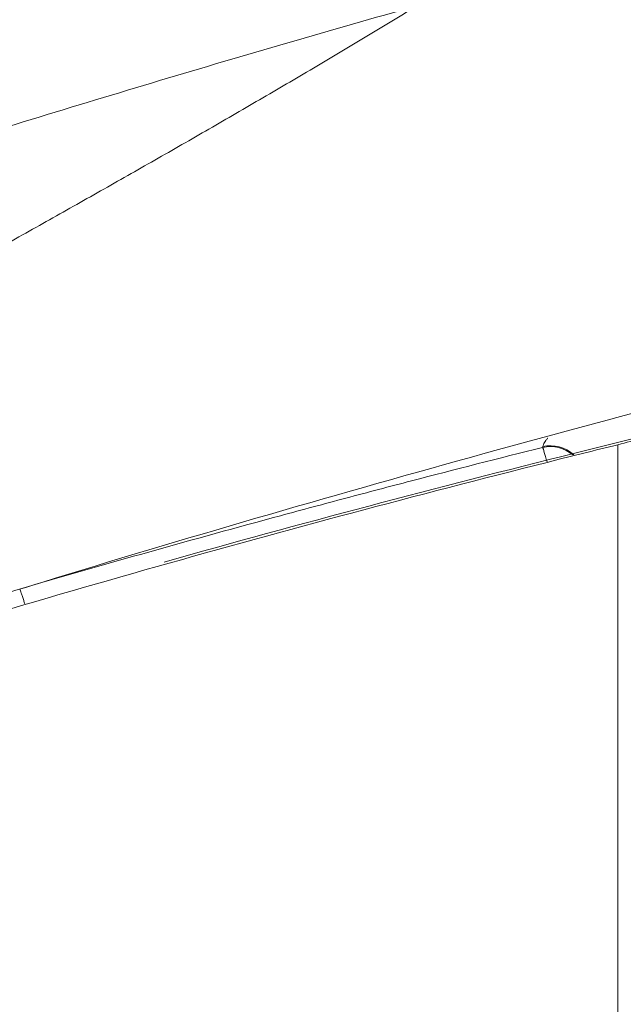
# Model space of a CAD drawing. Header units: millimetres. Extents: x 0 to 594, y 0 to 420.
# Tile 73 of 256: x 132 to 141, y 330 to 344. Entities that reach past the tile are written whole.
import ezdxf

# ---------------------------------------------------------------- set-up
doc = ezdxf.new("R2010")
doc.units = ezdxf.units.MM
doc.layers.add('1', color=7, linetype='Continuous', true_color=0xffffff)

msp = doc.modelspace()

# ---------------------------------------------------------------- linework, layer by layer
at = {"layer": '1', "color": 155, "linetype": 'Continuous', "lineweight": 18}
msp.add_line((140.647, 310.074), (140.647, 337.81), dxfattribs=at)
at = {"layer": '1', "color": 155, "linetype": 'Continuous', "lineweight": 13}
for centre, major_axis, ratio, start_param, end_param in [((139.662, 337.295), (0.485, -0.121), 0.973722, 1.100707, 2.043099), ((139.665, 337.306), (0.485, -0.121), 0.97373, 1.073792, 2.042949), ((139.662, 337.295), (-0.122, 0.485), 0.033854, 5.283012, 6.078843)]:
    msp.add_ellipse(centre, major_axis=major_axis, ratio=ratio, start_param=start_param, end_param=end_param, dxfattribs=at)
at = {"layer": '1', "color": 155, "linetype": 'Continuous', "lineweight": 18}
for points, knots in [([(137.707, 344.224), (137.448, 344.065), (137.189, 343.908), (136.668, 343.595), (136.407, 343.439), (135.884, 343.13), (135.622, 342.977), (135.096, 342.671), (134.833, 342.518), (134.307, 342.215), (134.043, 342.064), (133.646, 341.838), (133.514, 341.763), (133.25, 341.613), (133.117, 341.538), (132.72, 341.313), (132.455, 341.164), (131.925, 340.866), (131.129, 340.421), (130.331, 339.978), (129.532, 339.537), (129.266, 339.39), (128.734, 339.096), (128.467, 338.949), (127.668, 338.51), (127.135, 338.217), (126.069, 337.631), (125.536, 337.338), (124.47, 336.752), (123.937, 336.459), (122.872, 335.871), (122.339, 335.577), (121.276, 334.987), (120.744, 334.691), (119.682, 334.098), (119.152, 333.8), (118.357, 333.352), (118.092, 333.203), (117.563, 332.903), (117.298, 332.753), (116.505, 332.301), (115.978, 331.999), (114.924, 331.392), (114.398, 331.087), (113.347, 330.474), (112.823, 330.165), (112.3, 329.856)], [0, 0, 0, 0, 0.03125, 0.03125, 0.0625, 0.0625, 0.09375, 0.09375, 0.125, 0.125, 0.15625, 0.15625, 0.171875, 0.171875, 0.1875, 0.1875, 0.21875, 0.21875, 0.25, 0.3125, 0.3125, 0.34375, 0.34375, 0.375, 0.375, 0.4375, 0.4375, 0.5, 0.5, 0.5625, 0.5625, 0.625, 0.625, 0.6875, 0.6875, 0.75, 0.75, 0.78125, 0.78125, 0.8125, 0.8125, 0.875, 0.875, 0.9375, 0.9375, 1, 1, 1, 1]), ([(137.707, 344.224), (137.448, 344.065), (137.189, 343.908), (136.668, 343.595), (136.407, 343.439), (135.884, 343.13), (135.622, 342.977), (135.096, 342.671), (134.833, 342.518), (134.307, 342.215), (134.043, 342.064), (133.646, 341.838), (133.514, 341.763), (133.25, 341.613), (133.117, 341.538), (132.72, 341.313), (132.455, 341.164), (131.925, 340.866), (131.129, 340.421), (130.331, 339.978), (129.532, 339.537), (129.266, 339.39), (128.734, 339.096), (128.467, 338.949), (127.668, 338.51), (127.135, 338.217), (126.069, 337.631), (125.536, 337.338), (124.47, 336.752), (123.937, 336.459), (122.872, 335.871), (122.339, 335.577), (121.276, 334.987), (120.744, 334.691), (119.682, 334.098), (119.152, 333.8), (118.357, 333.352), (118.092, 333.203), (117.563, 332.903), (117.298, 332.753), (116.505, 332.301), (115.978, 331.999), (114.924, 331.392), (114.398, 331.087), (113.347, 330.474), (112.823, 330.165), (112.3, 329.856)], [0, 0, 0, 0, 0.03125, 0.03125, 0.0625, 0.0625, 0.09375, 0.09375, 0.125, 0.125, 0.15625, 0.15625, 0.171875, 0.171875, 0.1875, 0.1875, 0.21875, 0.21875, 0.25, 0.3125, 0.3125, 0.34375, 0.34375, 0.375, 0.375, 0.4375, 0.4375, 0.5, 0.5, 0.5625, 0.5625, 0.625, 0.625, 0.6875, 0.6875, 0.75, 0.75, 0.78125, 0.78125, 0.8125, 0.8125, 0.875, 0.875, 0.9375, 0.9375, 1, 1, 1, 1]), ([(122.411, 332.438), (123.297, 332.772), (126.22, 333.85), (131.241, 335.536), (137.518, 337.376), (141.803, 338.538), (144.006, 339.044), (144.071, 339.059)], [0, 0, 0, 0, 0.125657, 0.41323, 0.701702, 0.991216, 1, 1, 1, 1]), ([(141.266, 337.994), (140.849, 337.893), (138.42, 337.295), (136.005, 336.656), (134.013, 336.095)], [0, 0, 0, 0, 0.171466, 1, 1, 1, 1]), ([(140.647, 337.81), (140.48, 337.769), (136.492, 336.78), (132.54, 335.679), (125.04, 333.331), (121.328, 332.038), (117.661, 330.6)], [0, 0, 0, 0, 0.02133, 0.510665, 0.510665, 1, 1, 1, 1])]:
    msp.add_open_spline(points, degree=3, knots=knots, dxfattribs=at)
at = {"layer": '1', "color": 155, "linetype": 'Continuous', "lineweight": 13}
for points, knots in [([(137.707, 344.224), (137.079, 344.046), (136.451, 343.867), (135.196, 343.502), (134.57, 343.318), (133.32, 342.944), (132.695, 342.755), (131.448, 342.372), (130.825, 342.179), (129.581, 341.788), (128.96, 341.59), (127.72, 341.191), (127.1, 340.99), (126.173, 340.685), (125.864, 340.583), (125.246, 340.378), (124.937, 340.275), (124.475, 340.121), (124.32, 340.069), (124.012, 339.965), (123.858, 339.913), (123.396, 339.757), (123.088, 339.652), (122.781, 339.547)], [0, 0, 0, 0, 0.125, 0.125, 0.25, 0.25, 0.375, 0.375, 0.5, 0.5, 0.625, 0.625, 0.75, 0.75, 0.8125, 0.8125, 0.875, 0.875, 0.90625, 0.90625, 0.9375, 0.9375, 1, 1, 1, 1]), ([(139.549, 337.782), (139.551, 337.791), (139.558, 337.81), (139.573, 337.84), (139.593, 337.871), (139.61, 337.892), (139.62, 337.904), (139.621, 337.904), (139.622, 337.905)], [0, 0, 0, 0, 0.244618, 0.489237, 0.733855, 0.978474, 0.978474, 1, 1, 1, 1]), ([(131.902, 335.7), (132.535, 335.885), (133.17, 336.067), (134.441, 336.424), (135.395, 336.688), (136.351, 336.944), (136.989, 337.114), (137.308, 337.198), (138.266, 337.447), (138.906, 337.611), (139.546, 337.771)], [0, 0, 0, 0, 0.25, 0.25, 0.5, 0.625, 0.625, 0.75, 0.75, 1, 1, 1, 1]), ([(131.902, 335.7), (131.905, 335.694), (131.908, 335.686), (131.915, 335.666), (131.92, 335.654), (131.93, 335.626), (131.935, 335.61), (131.947, 335.574), (131.954, 335.554), (131.966, 335.517), (131.971, 335.5), (131.977, 335.483)], [0, 0, 0, 0, 0.210576, 0.210576, 0.421152, 0.421152, 0.631729, 0.631729, 0.842305, 0.842305, 1, 1, 1, 1])]:
    msp.add_open_spline(points, degree=3, knots=knots, dxfattribs=at)
at = {"layer": '1', "color": 155, "linetype": 'Continuous', "lineweight": 18}
msp.add_open_spline([(140.647, 337.81), (140.885, 337.872), (141.123, 337.933), (141.361, 337.994)], degree=3, dxfattribs=at)
at = {"layer": '1', "color": 155, "linetype": 'Continuous', "lineweight": 13}
msp.add_open_spline([(139.546, 337.771), (139.547, 337.775), (139.548, 337.778), (139.549, 337.782)], degree=3, dxfattribs=at)

doc.saveas('drawing.dxf')
